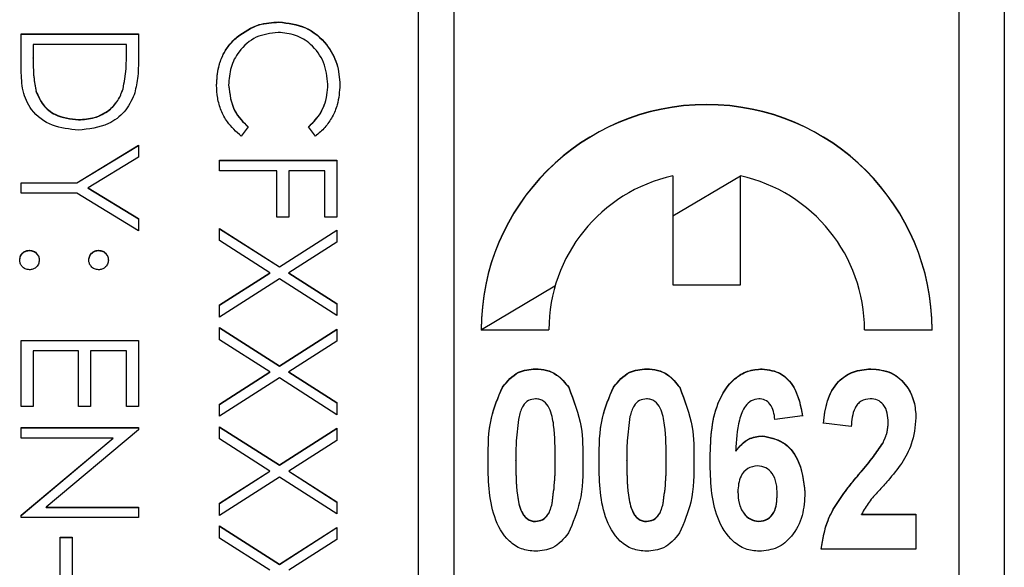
# Model space of a CAD drawing. Header units: millimetres. Extents: x 248 to 1443, y 143 to 1099.
# Tile 12 of 26: x 1350.2 to 1361.11, y 611.46 to 617.53. Entities that reach past the tile are written whole.
import ezdxf

# ---------------------------------------------------------------- set-up
doc = ezdxf.new("R2010")
doc.units = ezdxf.units.MM

msp = doc.modelspace()

# ---------------------------------------------------------------- linework, layer by layer
at = {"color": 7, "linetype": 'Continuous', "lineweight": 25}
for p, q in [((1361.113, 641.535), (1361.113, 600.535)), ((1354.613, 641.126), (1354.613, 601.145)), ((1355.013, 601.145), (1355.013, 641.126)), ((1360.613, 603.144), (1360.613, 639.127)), ((1353.071, 617.501), (1353.071, 617.504)), ((1350.213, 617.37), (1351.513, 617.37)), ((1350.213, 616.968), (1350.213, 617.37)), ((1350.213, 617.367), (1351.513, 617.367)), ((1351.513, 617.37), (1351.513, 617.108)), ((1352.607, 617.336), (1352.607, 617.339)), ((1350.347, 617.254), (1350.347, 617.105)), ((1351.38, 617.254), (1350.347, 617.254)), ((1351.38, 617.162), (1351.38, 617.254)), ((1351.38, 617.159), (1351.38, 617.162)), ((1350.347, 617.102), (1350.347, 617.105)), ((1352.513, 616.801), (1352.513, 616.804)), ((1353.613, 616.809), (1353.613, 616.812)), ((1350.38, 616.73), (1350.38, 616.733)), ((1351.343, 616.76), (1351.343, 616.763)), ((1350.847, 616.418), (1350.847, 616.421)), ((1352.73, 616.34), (1352.653, 616.238)), ((1353.475, 616.238), (1353.397, 616.34)), ((1350.831, 615.721), (1351.513, 616.138)), ((1351.513, 616.138), (1351.513, 616.004)), ((1350.831, 615.718), (1351.513, 616.135)), ((1351.513, 616.004), (1350.955, 615.663)), ((1352.413, 615.854), (1352.413, 615.971)), ((1352.413, 615.971), (1353.713, 615.971)), ((1352.413, 615.968), (1353.713, 615.968)), ((1353.713, 615.971), (1353.713, 615.338)), ((1353.047, 615.854), (1352.413, 615.854)), ((1353.047, 615.338), (1353.047, 615.854)), ((1353.18, 615.854), (1353.18, 615.338)), ((1353.58, 615.854), (1353.18, 615.854)), ((1353.58, 615.338), (1353.58, 615.854)), ((1350.213, 615.721), (1350.831, 615.721)), ((1350.213, 615.605), (1350.213, 615.721)), ((1350.213, 615.718), (1350.831, 615.718)), ((1350.831, 615.718), (1350.831, 615.721)), ((1357.438, 615.797), (1357.438, 614.588)), ((1358.188, 615.794), (1357.438, 615.348)), ((1358.188, 614.588), (1358.188, 615.797)), ((1350.831, 615.605), (1350.213, 615.605)), ((1351.513, 615.188), (1350.831, 615.605)), ((1350.955, 615.663), (1351.513, 615.322)), ((1350.955, 615.66), (1350.955, 615.663)), ((1350.955, 615.66), (1351.513, 615.319)), ((1351.513, 615.322), (1351.513, 615.188)), ((1353.18, 615.338), (1353.047, 615.338)), ((1353.713, 615.338), (1353.58, 615.338)), ((1352.413, 615.213), (1353.076, 614.789)), ((1352.413, 615.079), (1352.413, 615.213)), ((1352.413, 615.21), (1353.076, 614.786)), ((1353.076, 614.789), (1353.713, 615.196)), ((1353.076, 614.786), (1353.713, 615.193)), ((1353.713, 615.196), (1353.713, 615.062)), ((1352.971, 614.722), (1352.413, 615.079)), ((1353.713, 615.062), (1353.181, 614.722)), ((1350.305, 614.968), (1350.305, 614.972)), ((1351.072, 614.968), (1351.072, 614.972)), ((1352.413, 614.365), (1352.971, 614.722)), ((1352.413, 614.362), (1352.971, 614.719)), ((1352.971, 614.719), (1352.971, 614.722)), ((1353.076, 614.786), (1353.076, 614.789)), ((1353.181, 614.722), (1353.713, 614.381)), ((1353.181, 614.719), (1353.181, 614.722)), ((1353.181, 614.719), (1353.713, 614.378)), ((1353.076, 614.654), (1352.413, 614.23)), ((1353.713, 614.247), (1353.076, 614.654)), ((1357.438, 614.588), (1358.188, 614.588)), ((1352.413, 614.23), (1352.413, 614.365)), ((1353.713, 614.381), (1353.713, 614.247)), ((1352.413, 614.114), (1353.076, 613.689)), ((1352.413, 613.979), (1352.413, 614.114)), ((1352.413, 614.111), (1353.076, 613.686)), ((1353.076, 613.689), (1353.713, 614.097)), ((1353.076, 613.686), (1353.713, 614.094)), ((1353.713, 614.097), (1353.713, 613.962)), ((1355.313, 614.089), (1356.063, 614.089)), ((1359.563, 614.089), (1360.313, 614.089)), ((1350.213, 613.239), (1350.213, 613.972)), ((1350.213, 613.972), (1351.513, 613.972)), ((1350.213, 613.969), (1351.513, 613.969)), ((1351.513, 613.972), (1351.513, 613.239)), ((1352.971, 613.622), (1352.413, 613.979)), ((1353.713, 613.962), (1353.181, 613.622)), ((1350.347, 613.855), (1350.347, 613.239)), ((1350.847, 613.855), (1350.347, 613.855)), ((1350.847, 613.239), (1350.847, 613.855)), ((1350.98, 613.855), (1350.98, 613.239)), ((1351.38, 613.855), (1350.98, 613.855)), ((1351.38, 613.239), (1351.38, 613.855)), ((1353.076, 613.686), (1353.076, 613.689)), ((1355.916, 613.654), (1355.916, 613.657)), ((1357.147, 613.654), (1357.147, 613.657)), ((1358.429, 613.654), (1358.429, 613.657)), ((1359.633, 613.654), (1359.633, 613.657)), ((1352.413, 613.265), (1352.971, 613.622)), ((1352.413, 613.262), (1352.971, 613.619)), ((1353.076, 613.555), (1352.413, 613.131)), ((1352.971, 613.619), (1352.971, 613.622)), ((1353.713, 613.147), (1353.076, 613.555)), ((1353.181, 613.622), (1353.713, 613.282)), ((1353.181, 613.619), (1353.181, 613.622)), ((1353.181, 613.619), (1353.713, 613.279)), ((1355.549, 613.451), (1355.549, 613.454)), ((1356.284, 613.449), (1356.284, 613.452)), ((1356.78, 613.451), (1356.78, 613.454)), ((1357.514, 613.449), (1357.514, 613.452)), ((1350.347, 613.239), (1350.213, 613.239)), ((1350.98, 613.239), (1350.847, 613.239)), ((1351.513, 613.239), (1351.38, 613.239)), ((1352.413, 613.131), (1352.413, 613.265)), ((1353.713, 613.282), (1353.713, 613.147)), ((1358.877, 613.136), (1358.57, 613.094)), ((1350.213, 613.006), (1351.513, 613.006)), ((1350.213, 612.889), (1350.213, 613.006)), ((1350.213, 613.003), (1351.513, 613.003)), ((1351.513, 612.981), (1350.49, 612.123)), ((1351.513, 613.006), (1351.513, 612.981)), ((1352.413, 613.014), (1353.076, 612.59)), ((1352.413, 612.88), (1352.413, 613.014)), ((1352.413, 613.011), (1353.076, 612.587)), ((1353.076, 612.59), (1353.713, 612.997)), ((1353.076, 612.587), (1353.713, 612.994)), ((1353.713, 612.997), (1353.713, 612.863)), ((1359.416, 613.017), (1359.108, 613.054)), ((1359.826, 613.059), (1359.826, 613.062)), ((1351.234, 612.889), (1350.213, 612.889)), ((1350.213, 612.033), (1351.234, 612.889)), ((1350.213, 612.03), (1351.234, 612.886)), ((1351.234, 612.886), (1351.234, 612.889)), ((1352.971, 612.523), (1352.413, 612.88)), ((1353.713, 612.863), (1353.181, 612.523)), ((1358.427, 612.911), (1358.427, 612.914)), ((1359.765, 612.828), (1359.765, 612.831)), ((1355.698, 612.641), (1355.698, 612.644)), ((1356.134, 612.641), (1356.134, 612.644)), ((1356.929, 612.641), (1356.929, 612.644)), ((1357.364, 612.641), (1357.364, 612.644)), ((1358.136, 612.744), (1358.136, 612.747)), ((1353.076, 612.587), (1353.076, 612.59)), ((1352.413, 612.166), (1352.971, 612.523)), ((1352.413, 612.163), (1352.971, 612.52)), ((1353.076, 612.455), (1352.413, 612.031)), ((1352.971, 612.52), (1352.971, 612.523)), ((1353.713, 612.048), (1353.076, 612.455)), ((1353.181, 612.523), (1353.713, 612.182)), ((1353.181, 612.52), (1353.181, 612.523)), ((1353.181, 612.52), (1353.713, 612.179)), ((1359.518, 612.505), (1359.518, 612.508)), ((1358.159, 612.29), (1358.159, 612.293)), ((1358.595, 612.262), (1358.595, 612.265)), ((1350.49, 612.123), (1351.513, 612.123)), ((1350.49, 612.12), (1350.49, 612.123)), ((1350.49, 612.12), (1351.513, 612.12)), ((1351.513, 612.123), (1351.513, 612.006)), ((1352.413, 612.031), (1352.413, 612.166)), ((1353.713, 612.182), (1353.713, 612.048)), ((1356.099, 612.159), (1356.099, 612.162)), ((1357.33, 612.159), (1357.33, 612.162)), ((1350.213, 612.006), (1350.213, 612.033)), ((1351.513, 612.006), (1350.213, 612.006)), ((1359.53, 612.043), (1360.134, 612.043)), ((1359.53, 612.04), (1359.53, 612.043)), ((1359.53, 612.04), (1360.134, 612.04)), ((1360.134, 612.043), (1360.134, 611.658)), ((1352.413, 611.915), (1353.076, 611.49)), ((1352.413, 611.78), (1352.413, 611.915)), ((1352.413, 611.912), (1353.076, 611.487)), ((1353.076, 611.49), (1353.713, 611.898)), ((1353.076, 611.487), (1353.713, 611.895)), ((1353.713, 611.898), (1353.713, 611.763)), ((1355.916, 611.963), (1355.916, 611.966)), ((1357.147, 611.963), (1357.147, 611.966)), ((1358.391, 611.963), (1358.391, 611.966)), ((1350.647, 611.29), (1350.647, 611.79)), ((1350.647, 611.79), (1350.78, 611.79)), ((1350.647, 611.787), (1350.78, 611.787)), ((1350.78, 611.79), (1350.78, 611.29)), ((1352.971, 611.423), (1352.413, 611.78)), ((1353.713, 611.763), (1353.181, 611.423)), ((1360.134, 611.658), (1359.082, 611.658)), ((1353.076, 611.487), (1353.076, 611.49))]:
    msp.add_line(p, q, dxfattribs=at)
at = {"color": 8, "linetype": 'Continuous', "lineweight": 25}
msp.add_line((1356.131, 614.572), (1355.318, 614.089), dxfattribs=at)
at = {"color": 7, "linetype": 'Continuous', "lineweight": 25}
for centre, radius, start, end in [((1357.813, 614.088), 2.5, 0.022, 179.978), ((1357.813, 614.085), 2.5, 0.022, 179.978), ((1357.813, 614.088), 1.749, 102.3567, 179.9902), ((1357.814, 614.088), 1.749, 0.0098, 77.6433)]:
    msp.add_arc(centre, radius, start, end, dxfattribs=at)
for points, knots in [([(1352.607, 617.339), (1352.686, 617.393), (1352.827, 617.489), (1352.996, 617.499), (1353.071, 617.504)], [0, 0, 0, 0, 0.559029, 1, 1, 1, 1]), ([(1352.607, 617.336), (1352.686, 617.39), (1352.827, 617.486), (1352.996, 617.496), (1353.071, 617.501)], [0, 0, 0, 0, 0.559029, 1, 1, 1, 1]), ([(1353.071, 617.504), (1353.173, 617.492), (1353.376, 617.468), (1353.6, 617.276), (1353.729, 617.044), (1353.741, 616.885), (1353.747, 616.805)], [0, 0, 0, 0, 0.279512, 0.55908, 0.779374, 1, 1, 1, 1]), ([(1353.071, 617.501), (1353.173, 617.489), (1353.376, 617.465), (1353.6, 617.273), (1353.729, 617.041), (1353.741, 616.881), (1353.747, 616.801)], [0, 0, 0, 0, 0.279512, 0.55908, 0.779374, 1, 1, 1, 1]), ([(1352.38, 616.803), (1352.384, 616.871), (1352.39, 616.984), (1352.443, 617.132), (1352.512, 617.247), (1352.575, 617.308), (1352.607, 617.339)], [0, 0, 0, 0, 0.339838, 0.559927, 0.779959, 1, 1, 1, 1]), ([(1353.062, 617.387), (1352.978, 617.377), (1352.81, 617.357), (1352.628, 617.195), (1352.527, 617.001), (1352.518, 616.87), (1352.513, 616.804)], [0, 0, 0, 0, 0.279434, 0.558921, 0.779283, 1, 1, 1, 1]), ([(1353.613, 616.812), (1353.604, 616.895), (1353.585, 617.061), (1353.444, 617.254), (1353.258, 617.369), (1353.127, 617.381), (1353.062, 617.387)], [0, 0, 0, 0, 0.2798558, 0.5595188, 0.7796855, 1, 1, 1, 1]), ([(1352.38, 616.8), (1352.384, 616.868), (1352.39, 616.981), (1352.443, 617.129), (1352.512, 617.244), (1352.575, 617.305), (1352.607, 617.336)], [0, 0, 0, 0, 0.339838, 0.559927, 0.779959, 1, 1, 1, 1]), ([(1351.343, 616.763), (1351.356, 616.837), (1351.38, 616.969), (1351.38, 617.103), (1351.38, 617.162)], [0, 0, 0, 0, 0.559542, 1, 1, 1, 1]), ([(1351.343, 616.76), (1351.356, 616.834), (1351.38, 616.966), (1351.38, 617.1), (1351.38, 617.159)], [0, 0, 0, 0, 0.559542, 1, 1, 1, 1]), ([(1350.347, 617.105), (1350.346, 617.035), (1350.346, 616.91), (1350.369, 616.787), (1350.38, 616.733)], [0, 0, 0, 0, 0.560426, 1, 1, 1, 1]), ([(1350.347, 617.102), (1350.346, 617.032), (1350.346, 616.907), (1350.369, 616.784), (1350.38, 616.73)], [0, 0, 0, 0, 0.560426, 1, 1, 1, 1]), ([(1351.513, 617.108), (1351.513, 617.03), (1351.513, 616.891), (1351.481, 616.755), (1351.466, 616.696)], [0, 0, 0, 0, 0.560445, 1, 1, 1, 1]), ([(1350.847, 616.304), (1350.749, 616.314), (1350.554, 616.333), (1350.322, 616.501), (1350.22, 616.738), (1350.216, 616.891), (1350.213, 616.968)], [0, 0, 0, 0, 0.280124, 0.559248, 0.778837, 1, 1, 1, 1]), ([(1352.653, 616.238), (1352.597, 616.287), (1352.506, 616.369), (1352.427, 616.521), (1352.386, 616.659), (1352.382, 616.755), (1352.38, 616.803)], [0, 0, 0, 0, 0.339341, 0.559515, 0.77972, 1, 1, 1, 1]), ([(1352.513, 616.804), (1352.525, 616.703), (1352.547, 616.523), (1352.674, 616.396), (1352.73, 616.34)], [0, 0, 0, 0, 0.558772, 1, 1, 1, 1]), ([(1352.513, 616.801), (1352.525, 616.7), (1352.547, 616.52), (1352.674, 616.393), (1352.73, 616.337)], [0, 0, 0, 0, 0.558772, 1, 1, 1, 1]), ([(1353.397, 616.34), (1353.441, 616.382), (1353.514, 616.452), (1353.575, 616.579), (1353.608, 616.693), (1353.611, 616.772), (1353.613, 616.812)], [0, 0, 0, 0, 0.339327, 0.559466, 0.779727, 1, 1, 1, 1]), ([(1353.397, 616.337), (1353.441, 616.379), (1353.514, 616.449), (1353.575, 616.576), (1353.608, 616.69), (1353.611, 616.769), (1353.613, 616.809)], [0, 0, 0, 0, 0.339327, 0.559466, 0.779727, 1, 1, 1, 1]), ([(1353.747, 616.805), (1353.742, 616.73), (1353.733, 616.608), (1353.666, 616.45), (1353.586, 616.329), (1353.512, 616.268), (1353.475, 616.238)], [0, 0, 0, 0, 0.33969, 0.55984, 0.77993, 1, 1, 1, 1]), ([(1350.38, 616.733), (1350.402, 616.681), (1350.448, 616.578), (1350.612, 616.447), (1350.758, 616.431), (1350.847, 616.421)], [0, 0, 0, 0, 0.280536, 0.561015, 1, 1, 1, 1]), ([(1350.38, 616.73), (1350.402, 616.678), (1350.448, 616.574), (1350.612, 616.444), (1350.758, 616.428), (1350.847, 616.418)], [0, 0, 0, 0, 0.280536, 0.561015, 1, 1, 1, 1]), ([(1350.847, 616.421), (1350.908, 616.425), (1351.029, 616.433), (1351.183, 616.514), (1351.292, 616.629), (1351.326, 616.718), (1351.343, 616.763)], [0, 0, 0, 0, 0.2801784, 0.5597646, 0.7797967, 1, 1, 1, 1]), ([(1350.847, 616.418), (1350.908, 616.422), (1351.029, 616.43), (1351.183, 616.511), (1351.292, 616.626), (1351.326, 616.715), (1351.343, 616.76)], [0, 0, 0, 0, 0.280178, 0.559765, 0.779797, 1, 1, 1, 1]), ([(1351.466, 616.696), (1351.434, 616.63), (1351.37, 616.497), (1351.151, 616.336), (1350.962, 616.316), (1350.847, 616.304)], [0, 0, 0, 0, 0.280264, 0.560715, 1, 1, 1, 1]), ([(1350.197, 614.863), (1350.199, 614.879), (1350.202, 614.911), (1350.232, 614.946), (1350.267, 614.968), (1350.292, 614.97), (1350.305, 614.972)], [0, 0, 0, 0, 0.279581, 0.559143, 0.779575, 1, 1, 1, 1]), ([(1350.197, 614.86), (1350.199, 614.876), (1350.202, 614.908), (1350.232, 614.943), (1350.267, 614.965), (1350.292, 614.967), (1350.305, 614.968)], [0, 0, 0, 0, 0.279581, 0.559143, 0.779575, 1, 1, 1, 1]), ([(1350.305, 614.972), (1350.321, 614.97), (1350.353, 614.966), (1350.388, 614.936), (1350.41, 614.901), (1350.412, 614.876), (1350.413, 614.863)], [0, 0, 0, 0, 0.2795762, 0.5592837, 0.7795524, 1, 1, 1, 1]), ([(1350.305, 614.968), (1350.321, 614.967), (1350.353, 614.963), (1350.388, 614.933), (1350.41, 614.898), (1350.412, 614.873), (1350.413, 614.86)], [0, 0, 0, 0, 0.279576, 0.559284, 0.779552, 1, 1, 1, 1]), ([(1350.963, 614.863), (1350.965, 614.879), (1350.969, 614.911), (1350.998, 614.946), (1351.034, 614.968), (1351.059, 614.97), (1351.072, 614.972)], [0, 0, 0, 0, 0.279647, 0.559299, 0.779615, 1, 1, 1, 1]), ([(1350.963, 614.86), (1350.965, 614.876), (1350.969, 614.908), (1350.998, 614.943), (1351.034, 614.965), (1351.059, 614.967), (1351.072, 614.968)], [0, 0, 0, 0, 0.279647, 0.559299, 0.779615, 1, 1, 1, 1]), ([(1351.072, 614.972), (1351.087, 614.97), (1351.119, 614.966), (1351.155, 614.936), (1351.176, 614.901), (1351.179, 614.876), (1351.18, 614.863)], [0, 0, 0, 0, 0.279585, 0.559454, 0.779697, 1, 1, 1, 1]), ([(1351.072, 614.968), (1351.087, 614.966), (1351.119, 614.963), (1351.155, 614.933), (1351.176, 614.898), (1351.179, 614.873), (1351.18, 614.86)], [0, 0, 0, 0, 0.279585, 0.559454, 0.779697, 1, 1, 1, 1]), ([(1350.305, 614.755), (1350.289, 614.757), (1350.257, 614.761), (1350.222, 614.79), (1350.2, 614.826), (1350.198, 614.851), (1350.197, 614.863)], [0, 0, 0, 0, 0.279469, 0.559358, 0.779674, 1, 1, 1, 1]), ([(1350.413, 614.863), (1350.411, 614.847), (1350.408, 614.815), (1350.378, 614.78), (1350.343, 614.758), (1350.317, 614.756), (1350.305, 614.755)], [0, 0, 0, 0, 0.279602, 0.559212, 0.779475, 1, 1, 1, 1]), ([(1351.072, 614.755), (1351.056, 614.757), (1351.023, 614.76), (1350.988, 614.79), (1350.966, 614.826), (1350.964, 614.851), (1350.963, 614.863)], [0, 0, 0, 0, 0.2795175, 0.5593264, 0.7795441, 1, 1, 1, 1]), ([(1351.18, 614.863), (1351.178, 614.847), (1351.174, 614.815), (1351.145, 614.78), (1351.109, 614.758), (1351.084, 614.756), (1351.072, 614.755)], [0, 0, 0, 0, 0.279602, 0.559212, 0.779475, 1, 1, 1, 1]), ([(1355.549, 613.454), (1355.603, 613.519), (1355.701, 613.636), (1355.85, 613.651), (1355.916, 613.657)], [0, 0, 0, 0, 0.5588026, 1, 1, 1, 1]), ([(1355.549, 613.451), (1355.603, 613.516), (1355.701, 613.633), (1355.85, 613.648), (1355.916, 613.654)], [0, 0, 0, 0, 0.558803, 1, 1, 1, 1]), ([(1355.916, 613.657), (1355.957, 613.655), (1356.039, 613.649), (1356.177, 613.587), (1356.243, 613.503), (1356.284, 613.452)], [0, 0, 0, 0, 0.280581, 0.560896, 1, 1, 1, 1]), ([(1355.916, 613.654), (1355.957, 613.651), (1356.039, 613.646), (1356.177, 613.584), (1356.243, 613.5), (1356.284, 613.449)], [0, 0, 0, 0, 0.280581, 0.560896, 1, 1, 1, 1]), ([(1356.78, 613.454), (1356.834, 613.519), (1356.931, 613.636), (1357.081, 613.651), (1357.147, 613.657)], [0, 0, 0, 0, 0.558803, 1, 1, 1, 1]), ([(1356.78, 613.451), (1356.834, 613.516), (1356.931, 613.633), (1357.081, 613.648), (1357.147, 613.654)], [0, 0, 0, 0, 0.558803, 1, 1, 1, 1]), ([(1357.147, 613.657), (1357.188, 613.655), (1357.27, 613.649), (1357.408, 613.587), (1357.474, 613.503), (1357.514, 613.452)], [0, 0, 0, 0, 0.280581, 0.560896, 1, 1, 1, 1]), ([(1357.147, 613.654), (1357.188, 613.651), (1357.27, 613.646), (1357.408, 613.584), (1357.474, 613.5), (1357.514, 613.449)], [0, 0, 0, 0, 0.280581, 0.560896, 1, 1, 1, 1]), ([(1357.852, 612.631), (1357.856, 612.853), (1357.863, 613.186), (1358.073, 613.525), (1358.264, 613.642), (1358.374, 613.652), (1358.429, 613.657)], [0, 0, 0, 0, 0.500588, 0.749619, 0.874794, 1, 1, 1, 1]), ([(1357.852, 612.628), (1357.856, 612.85), (1357.863, 613.183), (1358.073, 613.522), (1358.264, 613.639), (1358.374, 613.649), (1358.429, 613.654)], [0, 0, 0, 0, 0.500588, 0.749619, 0.874794, 1, 1, 1, 1]), ([(1358.429, 613.657), (1358.5, 613.647), (1358.643, 613.627), (1358.821, 613.425), (1358.856, 613.245), (1358.877, 613.136)], [0, 0, 0, 0, 0.279169, 0.559101, 1, 1, 1, 1]), ([(1358.429, 613.654), (1358.5, 613.644), (1358.643, 613.624), (1358.821, 613.422), (1358.856, 613.242), (1358.877, 613.132)], [0, 0, 0, 0, 0.279169, 0.559101, 1, 1, 1, 1]), ([(1359.108, 613.054), (1359.118, 613.137), (1359.138, 613.303), (1359.25, 613.516), (1359.436, 613.639), (1359.567, 613.651), (1359.633, 613.657)], [0, 0, 0, 0, 0.281105, 0.560182, 0.779967, 1, 1, 1, 1]), ([(1359.108, 613.051), (1359.118, 613.134), (1359.138, 613.3), (1359.25, 613.513), (1359.436, 613.636), (1359.567, 613.648), (1359.633, 613.654)], [0, 0, 0, 0, 0.281105, 0.560182, 0.779967, 1, 1, 1, 1]), ([(1359.633, 613.657), (1359.711, 613.65), (1359.868, 613.635), (1360.035, 613.479), (1360.122, 613.297), (1360.13, 613.175), (1360.134, 613.114)], [0, 0, 0, 0, 0.279686, 0.558598, 0.779111, 1, 1, 1, 1]), ([(1359.633, 613.654), (1359.711, 613.647), (1359.868, 613.632), (1360.035, 613.476), (1360.122, 613.294), (1360.13, 613.172), (1360.134, 613.11)], [0, 0, 0, 0, 0.2796861, 0.5585982, 0.7791114, 1, 1, 1, 1]), ([(1355.39, 612.648), (1355.391, 612.805), (1355.392, 613.085), (1355.501, 613.342), (1355.549, 613.454)], [0, 0, 0, 0, 0.561126, 1, 1, 1, 1]), ([(1355.39, 612.645), (1355.391, 612.802), (1355.392, 613.082), (1355.501, 613.339), (1355.549, 613.451)], [0, 0, 0, 0, 0.5611262, 1, 1, 1, 1]), ([(1356.284, 613.452), (1356.34, 613.306), (1356.44, 613.046), (1356.441, 612.767), (1356.441, 612.644)], [0, 0, 0, 0, 0.558267, 1, 1, 1, 1]), ([(1356.284, 613.449), (1356.34, 613.303), (1356.44, 613.043), (1356.441, 612.764), (1356.441, 612.641)], [0, 0, 0, 0, 0.558267, 1, 1, 1, 1]), ([(1356.621, 612.648), (1356.622, 612.805), (1356.623, 613.085), (1356.732, 613.342), (1356.78, 613.454)], [0, 0, 0, 0, 0.561126, 1, 1, 1, 1]), ([(1356.621, 612.645), (1356.622, 612.802), (1356.623, 613.082), (1356.732, 613.339), (1356.78, 613.451)], [0, 0, 0, 0, 0.561126, 1, 1, 1, 1]), ([(1357.514, 613.452), (1357.57, 613.306), (1357.671, 613.046), (1357.672, 612.767), (1357.672, 612.644)], [0, 0, 0, 0, 0.558267, 1, 1, 1, 1]), ([(1357.514, 613.449), (1357.57, 613.303), (1357.671, 613.043), (1357.672, 612.764), (1357.672, 612.641)], [0, 0, 0, 0, 0.558267, 1, 1, 1, 1]), ([(1355.916, 613.324), (1355.888, 613.32), (1355.834, 613.312), (1355.762, 613.238), (1355.744, 613.17), (1355.733, 613.128)], [0, 0, 0, 0, 0.279177, 0.558619, 1, 1, 1, 1]), ([(1356.134, 612.644), (1356.133, 612.774), (1356.133, 612.968), (1356.09, 613.193), (1356.023, 613.29), (1355.964, 613.32), (1355.932, 613.323), (1355.916, 613.324)], [0, 0, 0, 0, 0.501059, 0.75088, 0.874945, 0.937481, 1, 1, 1, 1]), ([(1357.147, 613.324), (1357.119, 613.32), (1357.064, 613.312), (1356.993, 613.238), (1356.975, 613.17), (1356.963, 613.128)], [0, 0, 0, 0, 0.279177, 0.558619, 1, 1, 1, 1]), ([(1357.364, 612.644), (1357.364, 612.774), (1357.363, 612.968), (1357.321, 613.193), (1357.254, 613.29), (1357.195, 613.32), (1357.163, 613.323), (1357.147, 613.324)], [0, 0, 0, 0, 0.501059, 0.75088, 0.874945, 0.937481, 1, 1, 1, 1]), ([(1358.39, 613.324), (1358.361, 613.319), (1358.304, 613.31), (1358.22, 613.225), (1358.151, 613.033), (1358.142, 612.862), (1358.136, 612.747)], [0, 0, 0, 0, 0.1241868, 0.2490611, 0.4982535, 1, 1, 1, 1]), ([(1358.57, 613.094), (1358.566, 613.124), (1358.558, 613.184), (1358.524, 613.262), (1358.462, 613.316), (1358.414, 613.322), (1358.39, 613.324)], [0, 0, 0, 0, 0.281004, 0.560864, 0.780418, 1, 1, 1, 1]), ([(1359.626, 613.324), (1359.591, 613.319), (1359.538, 613.312), (1359.485, 613.265), (1359.428, 613.176), (1359.421, 613.088), (1359.416, 613.017)], [0, 0, 0, 0, 0.2486964, 0.3743685, 0.4999247, 1, 1, 1, 1]), ([(1359.826, 613.062), (1359.824, 613.097), (1359.821, 613.166), (1359.782, 613.258), (1359.709, 613.317), (1359.654, 613.322), (1359.626, 613.324)], [0, 0, 0, 0, 0.280885, 0.560496, 0.779917, 1, 1, 1, 1]), ([(1355.733, 613.128), (1355.72, 613.038), (1355.698, 612.878), (1355.698, 612.716), (1355.698, 612.644)], [0, 0, 0, 0, 0.5597115, 1, 1, 1, 1]), ([(1356.963, 613.128), (1356.951, 613.038), (1356.928, 612.878), (1356.928, 612.716), (1356.929, 612.644)], [0, 0, 0, 0, 0.5597115, 1, 1, 1, 1]), ([(1360.134, 613.114), (1360.124, 613.014), (1360.107, 612.835), (1360.017, 612.68), (1359.977, 612.612)], [0, 0, 0, 0, 0.559099, 1, 1, 1, 1]), ([(1359.765, 612.831), (1359.784, 612.872), (1359.818, 612.946), (1359.824, 613.026), (1359.826, 613.062)], [0, 0, 0, 0, 0.559914, 1, 1, 1, 1]), ([(1359.765, 612.828), (1359.784, 612.869), (1359.818, 612.942), (1359.824, 613.023), (1359.826, 613.059)], [0, 0, 0, 0, 0.559914, 1, 1, 1, 1]), ([(1358.136, 612.747), (1358.179, 612.799), (1358.256, 612.891), (1358.375, 612.907), (1358.427, 612.914)], [0, 0, 0, 0, 0.560019, 1, 1, 1, 1]), ([(1358.136, 612.744), (1358.179, 612.796), (1358.256, 612.888), (1358.375, 612.904), (1358.427, 612.911)], [0, 0, 0, 0, 0.560019, 1, 1, 1, 1]), ([(1358.427, 612.914), (1358.508, 612.898), (1358.671, 612.866), (1358.866, 612.624), (1358.889, 612.413), (1358.903, 612.285)], [0, 0, 0, 0, 0.2786665, 0.5597136, 1, 1, 1, 1]), ([(1358.427, 612.911), (1358.508, 612.895), (1358.671, 612.863), (1358.866, 612.62), (1358.889, 612.41), (1358.903, 612.282)], [0, 0, 0, 0, 0.278667, 0.559714, 1, 1, 1, 1]), ([(1359.518, 612.508), (1359.568, 612.566), (1359.655, 612.669), (1359.731, 612.781), (1359.765, 612.831)], [0, 0, 0, 0, 0.560211, 1, 1, 1, 1]), ([(1359.518, 612.505), (1359.568, 612.563), (1359.655, 612.666), (1359.731, 612.778), (1359.765, 612.828)], [0, 0, 0, 0, 0.560211, 1, 1, 1, 1]), ([(1355.916, 611.633), (1355.862, 611.638), (1355.755, 611.648), (1355.574, 611.77), (1355.394, 612.112), (1355.392, 612.433), (1355.39, 612.648)], [0, 0, 0, 0, 0.12513, 0.250188, 0.498801, 1, 1, 1, 1]), ([(1355.698, 612.644), (1355.697, 612.515), (1355.697, 612.321), (1355.74, 612.112), (1355.787, 612.027), (1355.823, 611.993), (1355.867, 611.97), (1355.899, 611.967), (1355.916, 611.966)], [0, 0, 0, 0, 0.50053, 0.75007, 0.812672, 0.875017, 0.937485, 1, 1, 1, 1]), ([(1356.099, 612.162), (1356.111, 612.252), (1356.134, 612.412), (1356.134, 612.573), (1356.134, 612.644)], [0, 0, 0, 0, 0.5597085, 1, 1, 1, 1]), ([(1356.441, 612.644), (1356.441, 612.487), (1356.439, 612.206), (1356.33, 611.949), (1356.282, 611.836)], [0, 0, 0, 0, 0.561137, 1, 1, 1, 1]), ([(1357.147, 611.633), (1357.093, 611.638), (1356.986, 611.648), (1356.804, 611.77), (1356.624, 612.112), (1356.622, 612.433), (1356.621, 612.648)], [0, 0, 0, 0, 0.12513, 0.250188, 0.498801, 1, 1, 1, 1]), ([(1356.929, 612.644), (1356.928, 612.515), (1356.928, 612.321), (1356.971, 612.112), (1357.018, 612.027), (1357.054, 611.993), (1357.098, 611.97), (1357.13, 611.967), (1357.147, 611.966)], [0, 0, 0, 0, 0.50053, 0.75007, 0.812672, 0.875017, 0.937485, 1, 1, 1, 1]), ([(1357.33, 612.162), (1357.342, 612.252), (1357.365, 612.412), (1357.365, 612.573), (1357.364, 612.644)], [0, 0, 0, 0, 0.5597085, 1, 1, 1, 1]), ([(1357.672, 612.644), (1357.671, 612.487), (1357.67, 612.206), (1357.561, 611.949), (1357.513, 611.836)], [0, 0, 0, 0, 0.561137, 1, 1, 1, 1]), ([(1355.698, 612.641), (1355.697, 612.512), (1355.697, 612.318), (1355.74, 612.109), (1355.787, 612.023), (1355.823, 611.99), (1355.867, 611.966), (1355.899, 611.964), (1355.916, 611.963)], [0, 0, 0, 0, 0.50053, 0.75007, 0.812672, 0.875017, 0.937485, 1, 1, 1, 1]), ([(1356.099, 612.159), (1356.111, 612.249), (1356.134, 612.409), (1356.134, 612.57), (1356.134, 612.641)], [0, 0, 0, 0, 0.5597085, 1, 1, 1, 1]), ([(1356.929, 612.641), (1356.928, 612.512), (1356.928, 612.318), (1356.971, 612.109), (1357.018, 612.023), (1357.054, 611.99), (1357.098, 611.966), (1357.13, 611.964), (1357.147, 611.963)], [0, 0, 0, 0, 0.50053, 0.75007, 0.812672, 0.875017, 0.937485, 1, 1, 1, 1]), ([(1357.33, 612.159), (1357.342, 612.249), (1357.365, 612.409), (1357.365, 612.57), (1357.364, 612.641)], [0, 0, 0, 0, 0.5597085, 1, 1, 1, 1]), ([(1358.397, 611.633), (1358.344, 611.638), (1358.238, 611.648), (1358.058, 611.768), (1357.862, 612.096), (1357.856, 612.417), (1357.852, 612.631)], [0, 0, 0, 0, 0.125109, 0.250273, 0.499351, 1, 1, 1, 1]), ([(1358.376, 612.581), (1358.338, 612.575), (1358.263, 612.562), (1358.17, 612.451), (1358.163, 612.353), (1358.159, 612.293)], [0, 0, 0, 0, 0.279132, 0.559241, 1, 1, 1, 1]), ([(1358.595, 612.265), (1358.594, 612.305), (1358.591, 612.386), (1358.551, 612.494), (1358.471, 612.568), (1358.408, 612.577), (1358.376, 612.581)], [0, 0, 0, 0, 0.281199, 0.560681, 0.780502, 1, 1, 1, 1]), ([(1359.977, 612.612), (1359.928, 612.546), (1359.846, 612.438), (1359.718, 612.299), (1359.609, 612.182), (1359.556, 612.089), (1359.53, 612.043)], [0, 0, 0, 0, 0.3399446, 0.5601197, 0.7802865, 1, 1, 1, 1]), ([(1359.082, 611.658), (1359.101, 611.768), (1359.13, 611.948), (1359.256, 612.17), (1359.381, 612.343), (1359.473, 612.453), (1359.518, 612.508)], [0, 0, 0, 0, 0.33935, 0.559373, 0.779669, 1, 1, 1, 1]), ([(1359.082, 611.655), (1359.101, 611.765), (1359.13, 611.945), (1359.256, 612.167), (1359.381, 612.34), (1359.473, 612.45), (1359.518, 612.505)], [0, 0, 0, 0, 0.33935, 0.559373, 0.779669, 1, 1, 1, 1]), ([(1358.159, 612.293), (1358.161, 612.252), (1358.165, 612.168), (1358.214, 612.061), (1358.293, 611.982), (1358.359, 611.971), (1358.391, 611.966)], [0, 0, 0, 0, 0.2809977, 0.5606461, 0.7809145, 1, 1, 1, 1]), ([(1358.159, 612.29), (1358.161, 612.249), (1358.165, 612.165), (1358.214, 612.058), (1358.293, 611.979), (1358.359, 611.968), (1358.391, 611.963)], [0, 0, 0, 0, 0.280998, 0.560646, 0.780915, 1, 1, 1, 1]), ([(1358.391, 611.966), (1358.425, 611.971), (1358.494, 611.982), (1358.589, 612.092), (1358.593, 612.196), (1358.595, 612.265)], [0, 0, 0, 0, 0.249702, 0.499814, 1, 1, 1, 1]), ([(1358.391, 611.963), (1358.425, 611.968), (1358.494, 611.979), (1358.589, 612.089), (1358.593, 612.193), (1358.595, 612.262)], [0, 0, 0, 0, 0.249702, 0.499814, 1, 1, 1, 1]), ([(1358.903, 612.285), (1358.898, 612.198), (1358.888, 612.025), (1358.777, 611.806), (1358.602, 611.656), (1358.466, 611.64), (1358.397, 611.633)], [0, 0, 0, 0, 0.280898, 0.560626, 0.780338, 1, 1, 1, 1]), ([(1355.916, 611.966), (1355.943, 611.97), (1355.998, 611.978), (1356.07, 612.052), (1356.088, 612.12), (1356.099, 612.162)], [0, 0, 0, 0, 0.279177, 0.558619, 1, 1, 1, 1]), ([(1355.916, 611.963), (1355.943, 611.967), (1355.998, 611.975), (1356.07, 612.049), (1356.088, 612.117), (1356.099, 612.159)], [0, 0, 0, 0, 0.279177, 0.558619, 1, 1, 1, 1]), ([(1357.147, 611.966), (1357.174, 611.97), (1357.229, 611.978), (1357.301, 612.052), (1357.319, 612.12), (1357.33, 612.162)], [0, 0, 0, 0, 0.279177, 0.558619, 1, 1, 1, 1]), ([(1357.147, 611.963), (1357.174, 611.967), (1357.229, 611.975), (1357.301, 612.049), (1357.319, 612.117), (1357.33, 612.159)], [0, 0, 0, 0, 0.279177, 0.558619, 1, 1, 1, 1]), ([(1356.282, 611.836), (1356.228, 611.771), (1356.131, 611.654), (1355.982, 611.639), (1355.916, 611.633)], [0, 0, 0, 0, 0.5588026, 1, 1, 1, 1]), ([(1357.513, 611.836), (1357.459, 611.771), (1357.362, 611.654), (1357.212, 611.639), (1357.147, 611.633)], [0, 0, 0, 0, 0.558803, 1, 1, 1, 1])]:
    msp.add_open_spline(points, degree=3, knots=knots, dxfattribs=at)

doc.saveas('drawing.dxf')
